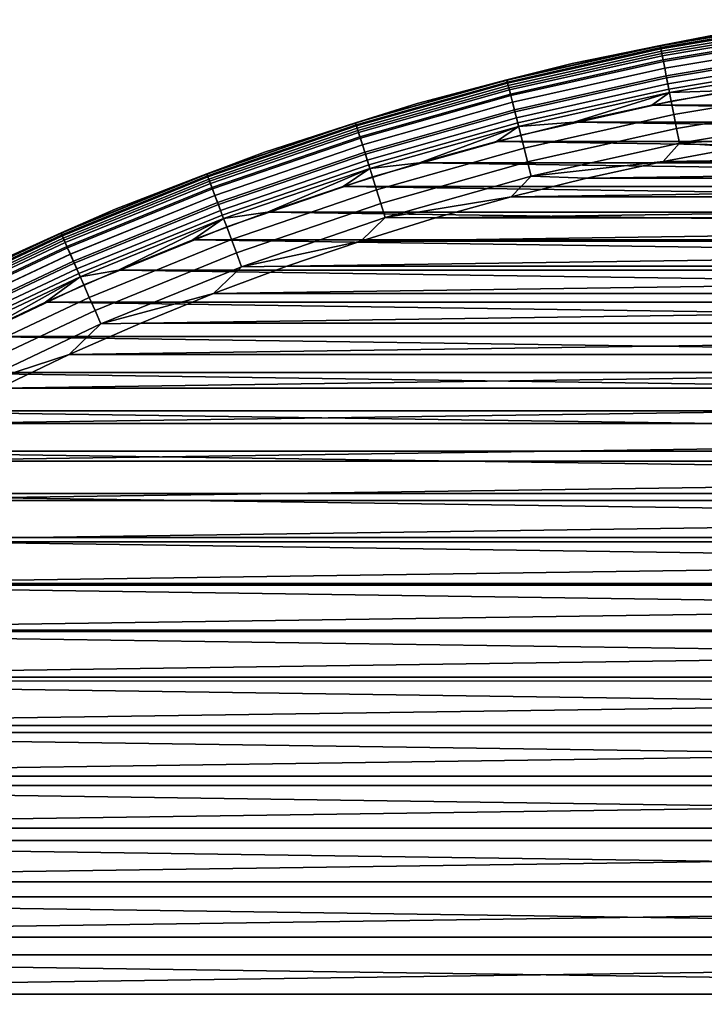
# Model space of a CAD drawing. Header units: metres. Extents: x -25 to 100, y -25 to 25.
# Tile 51 of 72: x -10.32 to -4.37, y 16 to 24.56. Entities that reach past the tile are written whole.
import ezdxf

# ---------------------------------------------------------------- set-up
doc = ezdxf.new("R2010")
doc.units = ezdxf.units.M
doc.layers.add('solid_Z_536_159_XXX', color=7, linetype='CONTINUOUS')

msp = doc.modelspace()

# ---------------------------------------------------------------- linework, layer by layer
at = {"layer": 'solid_Z_536_159_XXX'}
for points in [[(-3.405523, 24.558849, -2.078217), (-4.753243, 24.333956, -2.078217), (-4.154153, 24.449602, -2)], [(-3.403004, 24.540684, -2.154583), (-4.749728, 24.315956, -2.154583), (-4.753243, 24.333956, -2.078217), (-3.405523, 24.558849, -2.078217)], [(-3.405216, 24.556643, -0.870772), (-4.154155, 24.4496, -1), (-4.752816, 24.331768, -0.870772)], [(-3.405216, 24.556643, -0.870772), (-4.752816, 24.331768, -0.870772), (-4.74795, 24.306854, -0.742319), (-3.40173, 24.531498, -0.742319)], [(-3.398873, 24.510897, -2.227135), (-4.743962, 24.286442, -2.227135), (-4.749728, 24.315956, -2.154583), (-3.403004, 24.540684, -2.154583)], [(-3.40173, 24.531498, -0.742319), (-4.74795, 24.306854, -0.742319), (-4.739907, 24.265682, -0.618284), (-3.395968, 24.489944, -0.618284)], [(-3.393233, 24.470224, -2.294083), (-4.73609, 24.246141, -2.294083), (-4.743962, 24.286442, -2.227135), (-3.398873, 24.510897, -2.227135)], [(-3.395968, 24.489944, -0.618284), (-4.739907, 24.265682, -0.618284), (-4.728827, 24.208958, -0.500794), (-3.388029, 24.432697, -0.500794)], [(-4.154153, 24.449602, -2), (-5.518518, 24.178213, -2), (-5.51852, 24.178211, -1), (-4.154155, 24.4496, -1)], [(-4.752816, 24.331768, -0.870772), (-4.154155, 24.4496, -1), (-5.51852, 24.178211, -1)], [(-4.753243, 24.333956, -2.078217), (-5.518518, 24.178213, -2), (-4.154153, 24.449602, -2)], [(-3.386223, 24.419668, -2.353776), (-4.726305, 24.196049, -2.353776), (-4.73609, 24.246141, -2.294083), (-3.393233, 24.470224, -2.294083)], [(-3.388029, 24.432697, -0.500794), (-4.728827, 24.208958, -0.500794), (-4.714899, 24.137651, -0.391862), (-3.37805, 24.360733, -0.391862)], [(-3.378015, 24.360479, -2.404739), (-4.71485, 24.137402, -2.404739), (-4.726305, 24.196049, -2.353776), (-3.386223, 24.419668, -2.353776)], [(-4.753243, 24.333956, -2.078217), (-6.086529, 24.03516, -2.078217), (-5.518518, 24.178213, -2)], [(-4.749728, 24.315956, -2.154583), (-6.082026, 24.01738, -2.154583), (-6.086529, 24.03516, -2.078217), (-4.753243, 24.333956, -2.078217)], [(-4.752816, 24.331768, -0.870772), (-5.51852, 24.178211, -1), (-6.085982, 24.032997, -0.870772)], [(-4.752816, 24.331768, -0.870772), (-6.085982, 24.032997, -0.870772), (-6.07975, 24.00839, -0.742319), (-4.74795, 24.306854, -0.742319)], [(-4.743962, 24.286442, -2.227135), (-6.074645, 23.988228, -2.227135), (-6.082026, 24.01738, -2.154583), (-4.749728, 24.315956, -2.154583)], [(-4.74795, 24.306854, -0.742319), (-6.07975, 24.00839, -0.742319), (-6.069452, 23.967724, -0.618284), (-4.739907, 24.265682, -0.618284)], [(-3.37805, 24.360733, -0.391862), (-4.714899, 24.137651, -0.391862), (-4.698361, 24.05299, -0.293356), (-3.366202, 24.27529, -0.293356)], [(-3.368812, 24.294115, -2.445717), (-4.702005, 24.071644, -2.445717), (-4.71485, 24.137402, -2.404739), (-3.378015, 24.360479, -2.404739)], [(-4.73609, 24.246141, -2.294083), (-6.064564, 23.948423, -2.294083), (-6.074645, 23.988228, -2.227135), (-4.743962, 24.286442, -2.227135)], [(-4.739907, 24.265682, -0.618284), (-6.069452, 23.967724, -0.618284), (-6.055264, 23.911695, -0.500794), (-4.728827, 24.208958, -0.500794)], [(-4.726305, 24.196049, -2.353776), (-6.052035, 23.898945, -2.353776), (-6.064564, 23.948423, -2.294083), (-4.73609, 24.246141, -2.294083)], [(-3.358842, 24.222212, -2.475698), (-4.688089, 24.000401, -2.475698), (-4.702005, 24.071644, -2.445717), (-3.368812, 24.294115, -2.445717)], [(-3.366202, 24.27529, -0.293356), (-4.698361, 24.05299, -0.293356), (-4.679499, 23.956423, -0.206966), (-3.352687, 24.177828, -0.206966)], [(-3.34835, 24.146547, -2.493942), (-4.673444, 23.925428, -2.493942), (-4.688089, 24.000401, -2.475698), (-3.358842, 24.222212, -2.475698)], [(-5.518518, 24.178213, -2), (-6.86552, 23.83075, -2), (-6.865522, 23.83075, -1), (-5.51852, 24.178211, -1)], [(-6.085982, 24.032997, -0.870772), (-5.51852, 24.178211, -1), (-6.865522, 23.83075, -1)], [(-6.086529, 24.03516, -2.078217), (-6.86552, 23.83075, -2), (-5.518518, 24.178213, -2)], [(-4.728827, 24.208958, -0.500794), (-6.055264, 23.911695, -0.500794), (-6.037429, 23.841267, -0.391862), (-4.714899, 24.137651, -0.391862)], [(-4.71485, 24.137402, -2.404739), (-6.037366, 23.841019, -2.404739), (-6.052035, 23.898945, -2.353776), (-4.726305, 24.196049, -2.353776)], [(-4.714899, 24.137651, -0.391862), (-6.037429, 23.841267, -0.391862), (-6.016253, 23.757645, -0.293356), (-4.698361, 24.05299, -0.293356)], [(-4.702005, 24.071644, -2.445717), (-6.020918, 23.776068, -2.445717), (-6.037366, 23.841019, -2.404739), (-4.71485, 24.137402, -2.404739)], [(-3.352687, 24.177828, -0.206966), (-4.679499, 23.956423, -0.206966), (-4.658634, 23.849606, -0.134171), (-3.337738, 24.070023, -0.134171)], [(-3.34835, 24.146547, -2.493942), (-4.143778, 23.943993, -2.5), (-4.673444, 23.925428, -2.493942)], [(-4.688089, 24.000401, -2.475698), (-6.003098, 23.7057, -2.475698), (-6.020918, 23.776068, -2.445717), (-4.702005, 24.071644, -2.445717)], [(-4.698361, 24.05299, -0.293356), (-6.016253, 23.757645, -0.293356), (-5.992099, 23.662262, -0.206966), (-4.679499, 23.956423, -0.206966)], [(-3.337738, 24.070023, -0.134171), (-4.658634, 23.849606, -0.134171), (-4.636124, 23.734367, -0.076221), (-3.321611, 23.953722, -0.076221)], [(-6.086529, 24.03516, -2.078217), (-7.40133, 23.663368, -2.078217), (-6.86552, 23.83075, -2)], [(-6.082026, 24.01738, -2.154583), (-7.395855, 23.645864, -2.154583), (-7.40133, 23.663368, -2.078217), (-6.086529, 24.03516, -2.078217)], [(-6.085982, 24.032997, -0.870772), (-6.865522, 23.83075, -1), (-7.400664, 23.661242, -0.870772)], [(-6.085982, 24.032997, -0.870772), (-7.400664, 23.661242, -0.870772), (-7.393086, 23.637014, -0.742319), (-6.07975, 24.00839, -0.742319)], [(-6.074645, 23.988228, -2.227135), (-7.386878, 23.617165, -2.227135), (-7.395855, 23.645864, -2.154583), (-6.082026, 24.01738, -2.154583)], [(-6.07975, 24.00839, -0.742319), (-7.393086, 23.637014, -0.742319), (-7.380564, 23.596977, -0.618284), (-6.069452, 23.967724, -0.618284)], [(-6.064564, 23.948423, -2.294083), (-7.37462, 23.577974, -2.294083), (-7.386878, 23.617165, -2.227135), (-6.074645, 23.988228, -2.227135)], [(-6.069452, 23.967724, -0.618284), (-7.380564, 23.596977, -0.618284), (-7.36331, 23.541815, -0.500794), (-6.055264, 23.911695, -0.500794)], [(-4.673444, 23.925428, -2.493942), (-5.984346, 23.631649, -2.493942), (-6.003098, 23.7057, -2.475698), (-4.688089, 24.000401, -2.475698)], [(-6.052035, 23.898945, -2.353776), (-7.359385, 23.529263, -2.353776), (-7.37462, 23.577974, -2.294083), (-6.064564, 23.948423, -2.294083)], [(-6.055264, 23.911695, -0.500794), (-7.36331, 23.541815, -0.500794), (-7.341623, 23.472475, -0.391862), (-6.037429, 23.841267, -0.391862)], [(-6.037366, 23.841019, -2.404739), (-7.341547, 23.472231, -2.404739), (-7.359385, 23.529263, -2.353776), (-6.052035, 23.898945, -2.353776)], [(-4.679499, 23.956423, -0.206966), (-5.992099, 23.662262, -0.206966), (-5.965381, 23.556757, -0.134171), (-4.658634, 23.849606, -0.134171)], [(-4.673444, 23.925428, -2.493942), (-5.503713, 23.668524, -2.5), (-5.984346, 23.631649, -2.493942)], [(-4.673444, 23.925428, -2.493942), (-4.826304, 23.815851, -2.5), (-5.503713, 23.668524, -2.5)], [(-4.826304, 23.815851, -2.5), (-4.143778, 23.943993, -2.5), (4.826223, 23.815866, -2.5)], [(-4.673444, 23.925428, -2.493942), (-4.143778, 23.943993, -2.5), (-4.826304, 23.815851, -2.5)], [(-3.321611, 23.953722, -0.076221), (-4.636124, 23.734367, -0.076221), (-4.612356, 23.612688, -0.034108), (-3.304582, 23.830917, -0.034108)], [(-6.86552, 23.83075, -2), (-8.19092, 23.408306, -2), (-8.190922, 23.408306, -1), (-6.865522, 23.83075, -1)], [(-7.400664, 23.661242, -0.870772), (-6.865522, 23.83075, -1), (-8.190922, 23.408306, -1)], [(-7.40133, 23.663368, -2.078217), (-8.19092, 23.408306, -2), (-6.86552, 23.83075, -2)], [(-6.037429, 23.841267, -0.391862), (-7.341623, 23.472475, -0.391862), (-7.315873, 23.390146, -0.293356), (-6.016253, 23.757645, -0.293356)], [(-6.020918, 23.776068, -2.445717), (-7.321546, 23.408287, -2.445717), (-7.341547, 23.472231, -2.404739), (-6.037366, 23.841019, -2.404739)], [(-4.658634, 23.849606, -0.134171), (-5.965381, 23.556757, -0.134171), (-5.936557, 23.442934, -0.076221), (-4.636124, 23.734367, -0.076221)], [(-5.503713, 23.668524, -2.5), (-4.826304, 23.815851, -2.5), (5.503632, 23.668543, -2.5)], [(-4.826304, 23.815851, -2.5), (4.826223, 23.815866, -2.5), (5.503632, 23.668543, -2.5)], [(-3.304582, 23.830917, -0.034108), (-4.612356, 23.612688, -0.034108), (-4.587736, 23.48665, -0.008555), (-3.286943, 23.703714, -0.008555)], [(-6.003098, 23.7057, -2.475698), (-7.299877, 23.339006, -2.475698), (-7.321546, 23.408287, -2.445717), (-6.020918, 23.776068, -2.445717)], [(-6.016253, 23.757645, -0.293356), (-7.315873, 23.390146, -0.293356), (-7.286501, 23.29624, -0.206966), (-5.992099, 23.662262, -0.206966)], [(-5.984346, 23.631649, -2.493942), (-7.277074, 23.2661, -2.493942), (-7.299877, 23.339006, -2.475698), (-6.003098, 23.7057, -2.475698)], [(-4.636124, 23.734367, -0.076221), (-5.936557, 23.442934, -0.076221), (-5.906122, 23.322748, -0.034108), (-4.612356, 23.612688, -0.034108)], [(-3.286943, 23.703714, -0.008555), (-4.587736, 23.48665, -0.008555), (-3.386888, 23.557724)], [(-7.40133, 23.663368, -2.078217), (-8.693653, 23.219713, -2.078217), (-8.19092, 23.408306, -2)], [(-7.395855, 23.645864, -2.154583), (-8.687222, 23.202538, -2.154583), (-8.693653, 23.219713, -2.078217), (-7.40133, 23.663368, -2.078217)], [(-7.400664, 23.661242, -0.870772), (-8.190922, 23.408306, -1), (-8.692871, 23.217627, -0.870772)], [(-7.400664, 23.661242, -0.870772), (-8.692871, 23.217627, -0.870772), (-8.68397, 23.193853, -0.742319), (-7.393086, 23.637014, -0.742319)], [(-7.386878, 23.617165, -2.227135), (-8.676678, 23.174376, -2.227135), (-8.687222, 23.202538, -2.154583), (-7.395855, 23.645864, -2.154583)], [(-7.393086, 23.637014, -0.742319), (-8.68397, 23.193853, -0.742319), (-8.669261, 23.154566, -0.618284), (-7.380564, 23.596977, -0.618284)], [(-7.37462, 23.577974, -2.294083), (-8.66228, 23.13592, -2.294083), (-8.676678, 23.174376, -2.227135), (-7.386878, 23.617165, -2.227135)], [(-5.992099, 23.662262, -0.206966), (-7.286501, 23.29624, -0.206966), (-7.254012, 23.192366, -0.134171), (-5.965381, 23.556757, -0.134171)], [(-5.984346, 23.631649, -2.493942), (-6.846218, 23.315552, -2.5), (-7.277074, 23.2661, -2.493942)], [(-5.984346, 23.631649, -2.493942), (-6.177032, 23.50173, -2.5), (-6.846218, 23.315552, -2.5)], [(-6.177032, 23.50173, -2.5), (-5.503713, 23.668524, -2.5), (6.176952, 23.501751, -2.5)], [(-5.984346, 23.631649, -2.493942), (-5.503713, 23.668524, -2.5), (-6.177032, 23.50173, -2.5)], [(-5.503713, 23.668524, -2.5), (5.503632, 23.668543, -2.5), (6.176952, 23.501751, -2.5)], [(-7.380564, 23.596977, -0.618284), (-8.669261, 23.154566, -0.618284), (-8.648995, 23.100439, -0.500794), (-7.36331, 23.541815, -0.500794)], [(-7.359385, 23.529263, -2.353776), (-8.644383, 23.088121, -2.353776), (-8.66228, 23.13592, -2.294083), (-7.37462, 23.577974, -2.294083)], [(-7.36331, 23.541815, -0.500794), (-8.648995, 23.100439, -0.500794), (-8.623521, 23.0324, -0.391862), (-7.341623, 23.472475, -0.391862)], [(-5.965381, 23.556757, -0.134171), (-7.254012, 23.192366, -0.134171), (-7.218961, 23.080305, -0.076221), (-5.936557, 23.442934, -0.076221)], [(-4.612356, 23.612688, -0.034108), (-5.906122, 23.322748, -0.034108), (-5.874597, 23.198259, -0.008555), (-4.587736, 23.48665, -0.008555)], [(-4.587736, 23.48665, -0.008555), (-4.05885, 23.45126), (-3.386888, 23.557724)], [(-7.341547, 23.472231, -2.404739), (-8.623431, 23.03216, -2.404739), (-8.644383, 23.088121, -2.353776), (-7.359385, 23.529263, -2.353776)], [(-7.341623, 23.472475, -0.391862), (-8.623521, 23.0324, -0.391862), (-8.593274, 22.951614, -0.293356), (-7.315873, 23.390146, -0.293356)], [(-7.321546, 23.408287, -2.445717), (-8.599938, 22.969414, -2.445717), (-8.623431, 23.03216, -2.404739), (-7.341547, 23.472231, -2.404739)], [(-6.846218, 23.315552, -2.5), (-6.177032, 23.50173, -2.5), (6.846138, 23.315577, -2.5)], [(-6.177032, 23.50173, -2.5), (6.176952, 23.501751, -2.5), (6.846138, 23.315577, -2.5)], [(-4.587736, 23.48665, -0.008555), (-5.874597, 23.198259, -0.008555), (-4.727392, 23.325733)], [(-4.587736, 23.48665, -0.008555), (-4.727392, 23.325733), (-4.05885, 23.45126)], [(4.058846, 23.45126), (-4.05885, 23.45126), (-4.727392, 23.325733)], [(4.727388, 23.325733), (4.058846, 23.45126), (-4.727392, 23.325733)], [(-8.19092, 23.408306, -2), (-9.490548, 22.912212, -2), (-9.49055, 22.912212, -1), (-8.190922, 23.408306, -1)], [(-8.692871, 23.217627, -0.870772), (-8.190922, 23.408306, -1), (-9.49055, 22.912212, -1)], [(-8.693653, 23.219713, -2.078217), (-9.490548, 22.912212, -2), (-8.19092, 23.408306, -2)], [(-7.299877, 23.339006, -2.475698), (-8.574486, 22.901432, -2.475698), (-8.599938, 22.969414, -2.445717), (-7.321546, 23.408287, -2.445717)], [(-7.315873, 23.390146, -0.293356), (-8.593274, 22.951614, -0.293356), (-8.558774, 22.859468, -0.206966), (-7.286501, 23.29624, -0.206966)], [(-5.936557, 23.442934, -0.076221), (-7.218961, 23.080305, -0.076221), (-7.181952, 22.961977, -0.034108), (-5.906122, 23.322748, -0.034108)], [(-7.277074, 23.2661, -2.493942), (-8.547701, 22.829893, -2.493942), (-8.574486, 22.901432, -2.475698), (-7.299877, 23.339006, -2.475698)], [(-7.286501, 23.29624, -0.206966), (-8.558774, 22.859468, -0.206966), (-8.520612, 22.757542, -0.134171), (-7.254012, 23.192366, -0.134171)], [(-7.50964, 23.110464, -2.5), (-6.846218, 23.315552, -2.5), (7.509561, 23.110489, -2.5)], [(-7.277074, 23.2661, -2.493942), (-6.846218, 23.315552, -2.5), (-7.50964, 23.110464, -2.5)], [(-5.906122, 23.322748, -0.034108), (-7.181952, 22.961977, -0.034108), (-7.143617, 22.839415, -0.008555), (-5.874597, 23.198259, -0.008555)], [(-6.846218, 23.315552, -2.5), (6.846138, 23.315577, -2.5), (7.509561, 23.110489, -2.5)], [(-5.874597, 23.198259, -0.008555), (-5.390921, 23.181412), (-4.727392, 23.325733)], [(4.727388, 23.325733), (-4.727392, 23.325733), (-5.390921, 23.181412)], [(5.390917, 23.181414), (4.727388, 23.325733), (-5.390921, 23.181412)], [(-8.693653, 23.219713, -2.078217), (-9.959574, 22.705542, -2.078217), (-9.490548, 22.912212, -2)], [(-8.687222, 23.202538, -2.154583), (-9.952207, 22.688745, -2.154583), (-9.959574, 22.705542, -2.078217), (-8.693653, 23.219713, -2.078217)], [(-8.692871, 23.217627, -0.870772), (-9.49055, 22.912212, -1), (-9.958678, 22.703499, -0.870772)], [(-8.692871, 23.217627, -0.870772), (-9.958678, 22.703499, -0.870772), (-9.948482, 22.680252, -0.742319), (-8.68397, 23.193853, -0.742319)], [(-8.676678, 23.174376, -2.227135), (-9.940126, 22.661207, -2.227135), (-9.952207, 22.688745, -2.154583), (-8.687222, 23.202538, -2.154583)], [(-8.68397, 23.193853, -0.742319), (-9.948482, 22.680252, -0.742319), (-9.93163, 22.641836, -0.618284), (-8.669261, 23.154566, -0.618284)], [(-7.277074, 23.2661, -2.493942), (-8.165765, 22.886898, -2.5), (-8.547701, 22.829893, -2.493942)], [(-7.254012, 23.192366, -0.134171), (-8.520612, 22.757542, -0.134171), (-8.479442, 22.647581, -0.076221), (-7.218961, 23.080305, -0.076221)], [(-7.277074, 23.2661, -2.493942), (-7.50964, 23.110464, -2.5), (-8.165765, 22.886898, -2.5)], [(-5.874597, 23.198259, -0.008555), (-7.143617, 22.839415, -0.008555), (-6.050444, 23.018021)], [(-5.874597, 23.198259, -0.008555), (-6.050444, 23.018021), (-5.390921, 23.181412)], [(-8.66228, 23.13592, -2.294083), (-9.923633, 22.623604, -2.294083), (-9.940126, 22.661207, -2.227135), (-8.676678, 23.174376, -2.227135)], [(-8.669261, 23.154566, -0.618284), (-9.93163, 22.641836, -0.618284), (-9.908414, 22.588907, -0.500794), (-8.648995, 23.100439, -0.500794)], [(-8.644383, 23.088121, -2.353776), (-9.903131, 22.576862, -2.353776), (-9.923633, 22.623604, -2.294083), (-8.66228, 23.13592, -2.294083)], [(-8.165765, 22.886898, -2.5), (-7.50964, 23.110464, -2.5), (8.165687, 22.886927, -2.5)], [(-7.50964, 23.110464, -2.5), (7.509561, 23.110489, -2.5), (8.165687, 22.886927, -2.5)], [(5.390917, 23.181414), (-5.390921, 23.181412), (-6.050444, 23.018021)], [(6.05044, 23.018021), (5.390917, 23.181414), (-6.050444, 23.018021)], [(-8.648995, 23.100439, -0.500794), (-9.908414, 22.588907, -0.500794), (-9.87923, 22.522375, -0.391862), (-8.623521, 23.0324, -0.391862)], [(-8.623431, 23.03216, -2.404739), (-9.879127, 22.522141, -2.404739), (-9.903131, 22.576862, -2.353776), (-8.644383, 23.088121, -2.353776)], [(-8.623521, 23.0324, -0.391862), (-9.87923, 22.522375, -0.391862), (-9.844579, 22.443378, -0.293356), (-8.593274, 22.951614, -0.293356)], [(-8.599938, 22.969414, -2.445717), (-9.852213, 22.460783, -2.445717), (-9.879127, 22.522141, -2.404739), (-8.623431, 23.03216, -2.404739)], [(-7.218961, 23.080305, -0.076221), (-8.479442, 22.647581, -0.076221), (-8.435969, 22.531473, -0.034108), (-7.181952, 22.961977, -0.034108)], [(-7.143617, 22.839415, -0.008555), (-6.705917, 22.835642), (-6.050444, 23.018021)], [(6.05044, 23.018021), (-6.050444, 23.018021), (-6.705917, 22.835642)], [(6.705913, 22.835644), (6.05044, 23.018021), (-6.705917, 22.835642)], [(-8.574486, 22.901432, -2.475698), (-9.823054, 22.394308, -2.475698), (-9.852213, 22.460783, -2.445717), (-8.599938, 22.969414, -2.445717)], [(-8.593274, 22.951614, -0.293356), (-9.844579, 22.443378, -0.293356), (-9.805055, 22.353273, -0.206966), (-8.558774, 22.859468, -0.206966)], [(-7.181952, 22.961977, -0.034108), (-8.435969, 22.531473, -0.034108), (-8.390942, 22.411207, -0.008555), (-7.143617, 22.839415, -0.008555)], [(-9.490548, 22.912212, -2), (-10.760315, 22.344028, -2), (-10.760318, 22.344027, -1), (-9.49055, 22.912212, -1)], [(-9.958678, 22.703499, -0.870772), (-9.49055, 22.912212, -1), (-10.760318, 22.344027, -1)], [(-9.959574, 22.705542, -2.078217), (-10.760315, 22.344028, -2), (-9.490548, 22.912212, -2)], [(-8.547701, 22.829893, -2.493942), (-9.792369, 22.324352, -2.493942), (-9.823054, 22.394308, -2.475698), (-8.574486, 22.901432, -2.475698)], [(-8.558774, 22.859468, -0.206966), (-9.805055, 22.353273, -0.206966), (-9.761335, 22.253603, -0.134171), (-8.520612, 22.757542, -0.134171)], [(-8.81578, 22.6444, -2.5), (-8.165765, 22.886898, -2.5), (8.815702, 22.64443, -2.5)], [(-8.547701, 22.829893, -2.493942), (-8.165765, 22.886898, -2.5), (-8.81578, 22.6444, -2.5)], [(-8.165765, 22.886898, -2.5), (8.165687, 22.886927, -2.5), (8.815702, 22.64443, -2.5)], [(-8.547701, 22.829893, -2.493942), (-9.459404, 22.38315, -2.5), (-9.792369, 22.324352, -2.493942)], [(-8.547701, 22.829893, -2.493942), (-8.81578, 22.6444, -2.5), (-9.459404, 22.38315, -2.5)], [(-7.143617, 22.839415, -0.008555), (-8.390942, 22.411207, -0.008555), (-7.355743, 22.634737)], [(-7.143617, 22.839415, -0.008555), (-7.355743, 22.634737), (-6.705917, 22.835642)], [(6.705913, 22.835644), (-6.705917, 22.835642), (-7.355743, 22.634737)], [(7.355739, 22.634739), (6.705913, 22.835644), (-7.355743, 22.634737)], [(-9.959574, 22.705542, -2.078217), (-11.195248, 22.122412, -2.078217), (-10.760315, 22.344028, -2)], [(-9.952207, 22.688745, -2.154583), (-11.186967, 22.106049, -2.154583), (-11.195248, 22.122412, -2.078217), (-9.959574, 22.705542, -2.078217)], [(-9.958678, 22.703499, -0.870772), (-10.760318, 22.344027, -1), (-11.194242, 22.120424, -0.870772)], [(-9.958678, 22.703499, -0.870772), (-11.194242, 22.120424, -0.870772), (-11.182779, 22.097775, -0.742319), (-9.948482, 22.680252, -0.742319)], [(-9.940126, 22.661207, -2.227135), (-11.173388, 22.079216, -2.227135), (-11.186967, 22.106049, -2.154583), (-9.952207, 22.688745, -2.154583)], [(-9.948482, 22.680252, -0.742319), (-11.182779, 22.097775, -0.742319), (-11.163837, 22.060343, -0.618284), (-9.93163, 22.641836, -0.618284)], [(-8.520612, 22.757542, -0.134171), (-9.761335, 22.253603, -0.134171), (-9.71417, 22.146078, -0.076221), (-8.479442, 22.647581, -0.076221)], [(-9.923633, 22.623604, -2.294083), (-11.154847, 22.04258, -2.294083), (-11.173388, 22.079216, -2.227135), (-9.940126, 22.661207, -2.227135)], [(-9.93163, 22.641836, -0.618284), (-11.163837, 22.060343, -0.618284), (-11.13774, 22.008774, -0.500794), (-9.908414, 22.588907, -0.500794)], [(-9.903131, 22.576862, -2.353776), (-11.131802, 21.99704, -2.353776), (-11.154847, 22.04258, -2.294083), (-9.923633, 22.623604, -2.294083)], [(-8.479442, 22.647581, -0.076221), (-9.71417, 22.146078, -0.076221), (-9.664369, 22.032541, -0.034108), (-8.435969, 22.531473, -0.034108)], [(-9.459404, 22.38315, -2.5), (-8.81578, 22.6444, -2.5), (9.459328, 22.383183, -2.5)], [(-8.81578, 22.6444, -2.5), (8.815702, 22.64443, -2.5), (9.459328, 22.383183, -2.5)], [(-8.390942, 22.411207, -0.008555), (-7.998421, 22.415733), (-7.355743, 22.634737)], [(7.355739, 22.634739), (-7.355743, 22.634737), (-7.998421, 22.415733)], [(7.998417, 22.415735), (7.355739, 22.634739), (-7.998421, 22.415733)], [(-9.908414, 22.588907, -0.500794), (-11.13774, 22.008774, -0.500794), (-11.104936, 21.943951, -0.391862), (-9.87923, 22.522375, -0.391862)], [(-9.879127, 22.522141, -2.404739), (-11.104819, 21.943722, -2.404739), (-11.131802, 21.99704, -2.353776), (-9.903131, 22.576862, -2.353776)], [(-9.87923, 22.522375, -0.391862), (-11.104936, 21.943951, -0.391862), (-11.065985, 21.866983, -0.293356), (-9.844579, 22.443378, -0.293356)], [(-9.852213, 22.460783, -2.445717), (-11.074567, 21.883942, -2.445717), (-11.104819, 21.943722, -2.404739), (-9.879127, 22.522141, -2.404739)], [(-8.435969, 22.531473, -0.034108), (-9.664369, 22.032541, -0.034108), (-9.612782, 21.914938, -0.008555), (-8.390942, 22.411207, -0.008555)], [(-9.823054, 22.394308, -2.475698), (-11.04179, 21.819172, -2.475698), (-11.074567, 21.883942, -2.445717), (-9.852213, 22.460783, -2.445717)], [(-9.844579, 22.443378, -0.293356), (-11.065985, 21.866983, -0.293356), (-11.021558, 21.779192, -0.206966), (-9.805055, 22.353273, -0.206966)], [(-9.792369, 22.324352, -2.493942), (-11.007298, 21.751015, -2.493942), (-11.04179, 21.819172, -2.475698), (-9.823054, 22.394308, -2.475698)], [(-9.805055, 22.353273, -0.206966), (-11.021558, 21.779192, -0.206966), (-10.972414, 21.682081, -0.134171), (-9.761335, 22.253603, -0.134171)], [(-10.095071, 22.1038, -2.5), (-9.459404, 22.38315, -2.5), (10.094995, 22.103834, -2.5)], [(-9.792369, 22.324352, -2.493942), (-9.459404, 22.38315, -2.5), (-10.095071, 22.1038, -2.5)], [(-8.390942, 22.411207, -0.008555), (-9.612782, 21.914938, -0.008555), (-8.635112, 22.178183)], [(-9.459404, 22.38315, -2.5), (9.459328, 22.383183, -2.5), (10.094995, 22.103834, -2.5)], [(7.998417, 22.415735), (-7.998421, 22.415733), (-8.635112, 22.178183)], [(8.635108, 22.178185), (7.998417, 22.415735), (-8.635112, 22.178183)], [(-8.390942, 22.411207, -0.008555), (-8.635112, 22.178183), (-7.998421, 22.415733)], [(-9.792369, 22.324352, -2.493942), (-10.721378, 21.806919, -2.5), (-11.007298, 21.751015, -2.493942)], [(-9.761335, 22.253603, -0.134171), (-10.972414, 21.682081, -0.134171), (-10.919397, 21.577318, -0.076221), (-9.71417, 22.146078, -0.076221)], [(-9.792369, 22.324352, -2.493942), (-10.095071, 22.1038, -2.5), (-10.721378, 21.806919, -2.5)], [(-9.612782, 21.914938, -0.008555), (-9.265543, 21.922264), (-8.635112, 22.178183)], [(8.635108, 22.178185), (-8.635112, 22.178183), (-9.265543, 21.922264)], [(9.265539, 21.922266), (8.635108, 22.178185), (-9.265543, 21.922264)], [(-9.71417, 22.146078, -0.076221), (-10.919397, 21.577318, -0.076221), (-10.863417, 21.466696, -0.034108), (-9.664369, 22.032541, -0.034108)], [(-10.721378, 21.806919, -2.5), (-10.095071, 22.1038, -2.5), (10.721304, 21.806955, -2.5)], [(-10.095071, 22.1038, -2.5), (10.094995, 22.103834, -2.5), (10.721304, 21.806955, -2.5)], [(-9.664369, 22.032541, -0.034108), (-10.863417, 21.466696, -0.034108), (-10.80543, 21.352114, -0.008555), (-9.612782, 21.914938, -0.008555)], [(-9.612782, 21.914938, -0.008555), (-10.80543, 21.352114, -0.008555), (-9.888178, 21.648613)], [(9.265539, 21.922266), (-9.265543, 21.922264), (-9.888178, 21.648613)], [(9.888175, 21.648615), (9.265539, 21.922266), (-9.888178, 21.648613)], [(-9.612782, 21.914938, -0.008555), (-9.888178, 21.648613), (-9.265543, 21.922264)], [(-11.339601, 21.491859, -2.5), (-10.721378, 21.806919, -2.5), (11.339527, 21.491899, -2.5)], [(-10.721378, 21.806919, -2.5), (10.721304, 21.806955, -2.5), (11.339527, 21.491899, -2.5)], [(-10.80543, 21.352114, -0.008555), (-10.501644, 21.35779), (-9.888178, 21.648613)], [(9.888175, 21.648615), (-9.888178, 21.648613), (-10.501644, 21.35779)], [(10.50164, 21.357792), (9.888175, 21.648615), (-10.501644, 21.35779)], [(-11.949267, 21.158943, -2.5), (-11.339601, 21.491859, -2.5), (11.949195, 21.158983, -2.5)], [(-11.339601, 21.491859, -2.5), (11.339527, 21.491899, -2.5), (11.949195, 21.158983, -2.5)], [(10.50164, 21.357792), (-10.501644, 21.35779), (-11.107188, 21.04916)], [(11.107185, 21.049162), (10.50164, 21.357792), (-11.107188, 21.04916)], [(-12.548894, 20.808987, -2.5), (-11.949267, 21.158943, -2.5), (12.548823, 20.809031, -2.5)], [(-11.949267, 21.158943, -2.5), (11.949195, 21.158983, -2.5), (12.548823, 20.809031, -2.5)], [(11.107185, 21.049162), (-11.107188, 21.04916), (-11.704351, 20.723036)], [(11.704348, 20.723038), (11.107185, 21.049162), (-11.704351, 20.723036)], [(-13.137238, 20.442663, -2.5), (-12.548894, 20.808987, -2.5), (13.137168, 20.442709, -2.5)], [(-12.548894, 20.808987, -2.5), (12.548823, 20.809031, -2.5), (13.137168, 20.442709, -2.5)], [(11.704348, 20.723038), (-11.704351, 20.723036), (-12.291678, 20.38022)], [(12.291675, 20.380222), (11.704348, 20.723038), (-12.291678, 20.38022)], [(-13.715592, 20.059135, -2.5), (-13.137238, 20.442663, -2.5), (13.715525, 20.059183, -2.5)], [(-13.137238, 20.442663, -2.5), (13.137168, 20.442709, -2.5), (13.715525, 20.059183, -2.5)], [(12.291675, 20.380222), (-12.291678, 20.38022), (-12.867951, 20.021372)], [(12.867949, 20.021376), (12.291675, 20.380222), (-12.867951, 20.021372)], [(-14.283348, 19.65889, -2.5), (-13.715592, 20.059135, -2.5), (14.28328, 19.658937, -2.5)], [(-13.715592, 20.059135, -2.5), (13.715525, 20.059183, -2.5), (14.28328, 19.658937, -2.5)], [(12.867949, 20.021376), (-12.867951, 20.021372), (-13.434439, 19.645672)], [(13.434436, 19.645674), (12.867949, 20.021376), (-13.434439, 19.645672)], [(-14.83912, 19.242907, -2.5), (-14.283348, 19.65889, -2.5), (14.839054, 19.242956, -2.5)], [(-14.283348, 19.65889, -2.5), (14.28328, 19.658937, -2.5), (14.839054, 19.242956, -2.5)], [(13.434436, 19.645674), (-13.434439, 19.645672), (-13.990542, 19.253593)], [(13.990539, 19.253595), (13.434436, 19.645674), (-13.990542, 19.253593)], [(13.990539, 19.253595), (-13.990542, 19.253593), (-14.534905, 18.8461)], [(14.534903, 18.846102), (13.990539, 19.253595), (-14.534905, 18.8461)], [(-15.381846, 18.811914, -2.5), (-14.83912, 19.242907, -2.5), (15.381783, 18.811968, -2.5)], [(-14.83912, 19.242907, -2.5), (14.839054, 19.242956, -2.5), (15.381783, 18.811968, -2.5)], [(14.534903, 18.846102), (-14.534905, 18.8461), (-15.066488, 18.423906)], [(15.066485, 18.423908), (14.534903, 18.846102), (-15.066488, 18.423906)], [(-15.91278, 18.364904, -2.5), (-15.381846, 18.811914, -2.5), (15.912717, 18.364958, -2.5)], [(-15.381846, 18.811914, -2.5), (15.381783, 18.811968, -2.5), (15.912717, 18.364958, -2.5)], [(15.066485, 18.423908), (-15.066488, 18.423906), (-15.586517, 17.986019)], [(15.586514, 17.986021), (15.066485, 18.423908), (-15.586517, 17.986019)], [(-16.431217, 17.902546, -2.5), (-15.91278, 18.364904, -2.5), (16.431156, 17.902603, -2.5)], [(-15.91278, 18.364904, -2.5), (15.912717, 18.364958, -2.5), (16.431156, 17.902603, -2.5)], [(15.586514, 17.986021), (-15.586517, 17.986019), (-16.094305, 17.5331)], [(16.094301, 17.533104), (15.586514, 17.986021), (-16.094305, 17.5331)], [(-16.935896, 17.425974, -2.5), (-16.431217, 17.902546, -2.5), (16.935835, 17.426033, -2.5)], [(-16.431217, 17.902546, -2.5), (16.431156, 17.902603, -2.5), (16.935835, 17.426033, -2.5)], [(16.094301, 17.533104), (-16.094305, 17.5331), (-16.588612, 17.066257)], [(16.58861, 17.066259), (16.094301, 17.533104), (-16.588612, 17.066257)], [(-17.425943, 16.935926, -2.5), (-16.935896, 17.425974, -2.5), (17.425886, 16.935987, -2.5)], [(-16.935896, 17.425974, -2.5), (16.935835, 17.426033, -2.5), (17.425886, 16.935987, -2.5)], [(16.58861, 17.066259), (-16.588612, 17.066257), (-17.068586, 16.586214)], [(17.068584, 16.586218), (16.58861, 17.066259), (-17.068586, 16.586214)], [(-17.902517, 16.431252, -2.5), (-17.425943, 16.935926, -2.5), (17.90246, 16.431313, -2.5)], [(-17.425943, 16.935926, -2.5), (17.425886, 16.935987, -2.5), (17.90246, 16.431313, -2.5)], [(17.068584, 16.586218), (-17.068586, 16.586214), (-17.53536, 16.091841)], [(17.535358, 16.091845), (17.068584, 16.586218), (-17.53536, 16.091841)], [(-18.364874, 15.912814, -2.5), (-17.902517, 16.431252, -2.5), (18.364819, 15.912878, -2.5)], [(-17.902517, 16.431252, -2.5), (17.90246, 16.431313, -2.5), (18.364819, 15.912878, -2.5)], [(-17.53536, 16.091841), (-17.988209, 15.58399), (-0.548419, 15.690374), (17.535358, 16.091845)]]:
    msp.add_3dface(points, dxfattribs=at)

doc.saveas('drawing.dxf')
